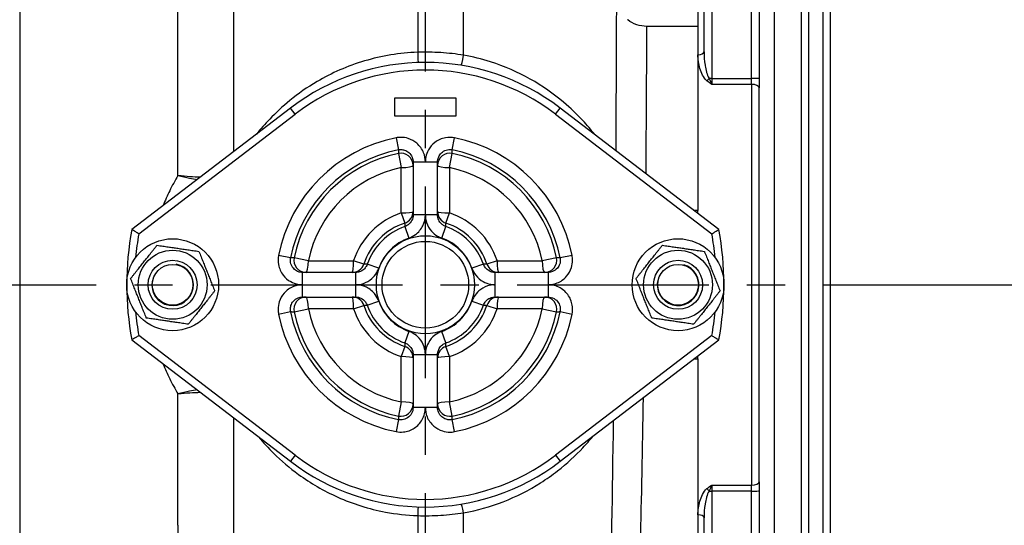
# Model space of a CAD drawing. Header units: millimetres. Extents: x 0 to 5940, y 0 to 4200.
# Tile 32 of 45: x 2081 to 2403, y 2282 to 2447. Entities that reach past the tile are written whole.
import ezdxf

# ---------------------------------------------------------------- set-up
doc = ezdxf.new("R2010")
doc.units = ezdxf.units.MM
doc.header["$LTSCALE"] = 50
doc.linetypes.add('MITTE', pattern=[2, 1.25, -0.25, 0.25, -0.25])
doc.layers.add('02-LINIE-035', color=2, linetype='CONTINUOUS')
doc.layers.add('05-ACHSE', color=1, linetype='MITTE')

msp = doc.modelspace()

# ---------------------------------------------------------------- linework, layer by layer
at = {"layer": '02-LINIE-035'}
for p, q in [((2211.28, 2544.99), (2211.28, 2436.47)), ((2226.28, 2435.52), (2226.28, 2544.99)), ((2151.28, 2404.13), (2151.28, 2492.5)), ((2133.02, 2396.28), (2133.02, 2475.15)), ((2304.78, 2436.66), (2304.78, 2473.63)), ((2307.28, 2473.72), (2307.28, 2427.96)), ((2320.28, 2427.96), (2320.28, 2473.72)), ((2322.78, 2473.63), (2322.78, 2427.87)), ((2081.34, 2470.63), (2081.34, 2250.67)), ((2302.78, 2469.85), (2302.78, 2444.91)), ((2343.55, 2464.8), (2343.55, 2255.51)), ((2346.05, 2255.51), (2346.05, 2464.28)), ((2327.78, 2261.37), (2327.78, 2461.79)), ((2336.44, 2461.79), (2336.44, 2261.37)), ((2338.94, 2261.37), (2338.94, 2461.79)), ((2302.78, 2444.91), (2286.11, 2444.91)), ((2302.78, 2444.91), (2302.78, 2384.83)), ((2302.78, 2444.91), (2302.78, 2435.68)), ((2302.78, 2435.68), (2302.78, 2384.83)), ((2307.28, 2427.96), (2320.28, 2427.96)), ((2307.28, 2427.96), (2307.28, 2425.99)), ((2320.28, 2425.99), (2320.28, 2427.96)), ((2322.78, 2427.87), (2322.78, 2424.92)), ((2320.28, 2425.99), (2307.28, 2425.99)), ((2320.28, 2425.99), (2320.28, 2295.32)), ((2322.78, 2296.39), (2322.78, 2424.92)), ((2203.78, 2415.65), (2203.78, 2421.65)), ((2203.78, 2421.65), (2223.78, 2421.65)), ((2223.78, 2421.65), (2223.78, 2415.65)), ((2169.74, 2418.25), (2117.95, 2378.65)), ((2171.26, 2416.26), (2169.74, 2418.25)), ((2256.29, 2416.26), (2257.81, 2418.25)), ((2309.6, 2378.65), (2257.81, 2418.25)), ((2120.24, 2377.25), (2171.26, 2416.26)), ((2223.78, 2415.65), (2203.78, 2415.65)), ((2256.29, 2416.26), (2307.32, 2377.25)), ((2204.21, 2408.57), (2205, 2404.65)), ((2222.56, 2404.65), (2223.34, 2408.57)), ((2204.97, 2403.48), (2205.93, 2398.85)), ((2221.63, 2398.85), (2222.58, 2403.48)), ((2205.93, 2384.1), (2205.93, 2398.85)), ((2209.78, 2400.72), (2213.78, 2400.72)), ((2209.78, 2400.72), (2209.78, 2383.43)), ((2213.78, 2400.72), (2217.78, 2400.72)), ((2217.78, 2383.43), (2217.78, 2400.72)), ((2221.63, 2398.85), (2221.63, 2384.1)), ((2205.93, 2384.1), (2207.05, 2380.75)), ((2213.78, 2383.43), (2209.78, 2383.43)), ((2217.78, 2383.43), (2213.78, 2383.43)), ((2220.51, 2380.75), (2221.63, 2384.1)), ((2302.78, 2384.83), (2301.52, 2384.83)), ((2302.78, 2383.87), (2302.78, 2384.83)), ((2207.1, 2379.65), (2208.43, 2375.88)), ((2219.13, 2375.88), (2220.45, 2379.65)), ((2169.78, 2369.43), (2165.86, 2370.22)), ((2175.58, 2368.5), (2170.95, 2369.46)), ((2256.61, 2369.46), (2251.97, 2368.5)), ((2261.7, 2370.22), (2257.78, 2369.43)), ((2175.58, 2368.5), (2190.33, 2368.5)), ((2193.68, 2367.38), (2190.33, 2368.5)), ((2198.55, 2366), (2194.78, 2367.33)), ((2232.78, 2367.33), (2229, 2366)), ((2237.23, 2368.5), (2233.88, 2367.38)), ((2237.23, 2368.5), (2251.97, 2368.5)), ((2173.71, 2360.65), (2173.71, 2364.65)), ((2191, 2364.65), (2173.71, 2364.65)), ((2191, 2364.65), (2191, 2360.65)), ((2236.56, 2360.65), (2236.56, 2364.65)), ((2253.85, 2364.65), (2236.56, 2364.65)), ((2253.85, 2364.65), (2253.85, 2360.65)), ((2173.71, 2356.65), (2173.71, 2360.65)), ((2191, 2360.65), (2191, 2356.65)), ((2236.56, 2356.65), (2236.56, 2360.65)), ((2253.85, 2360.65), (2253.85, 2356.65)), ((2173.71, 2356.65), (2191, 2356.65)), ((2236.56, 2356.65), (2253.85, 2356.65)), ((2190.33, 2352.8), (2193.68, 2353.92)), ((2194.78, 2353.98), (2198.55, 2355.3)), ((2229, 2355.3), (2232.78, 2353.98)), ((2233.88, 2353.92), (2237.23, 2352.8)), ((2165.86, 2351.09), (2169.78, 2351.87)), ((2170.95, 2351.85), (2175.58, 2352.8)), ((2190.33, 2352.8), (2175.58, 2352.8)), ((2251.97, 2352.8), (2237.23, 2352.8)), ((2251.97, 2352.8), (2256.61, 2351.85)), ((2257.78, 2351.87), (2261.7, 2351.09)), ((2171.26, 2305.04), (2120.24, 2344.05)), ((2208.43, 2345.43), (2207.1, 2341.66)), ((2220.45, 2341.66), (2219.13, 2345.43)), ((2307.32, 2344.05), (2256.29, 2305.04)), ((2117.95, 2342.65), (2169.74, 2303.06)), ((2207.05, 2340.55), (2205.93, 2337.2)), ((2221.63, 2337.2), (2220.51, 2340.55)), ((2257.81, 2303.06), (2309.6, 2342.65)), ((2205.93, 2322.46), (2205.93, 2337.2)), ((2209.78, 2337.87), (2213.78, 2337.87)), ((2209.78, 2337.87), (2209.78, 2320.58)), ((2213.78, 2337.87), (2217.78, 2337.87)), ((2217.78, 2320.58), (2217.78, 2337.87)), ((2221.63, 2337.2), (2221.63, 2322.46)), ((2302.78, 2336.47), (2302.78, 2337.43)), ((2301.52, 2336.47), (2302.78, 2336.47)), ((2302.78, 2336.47), (2302.78, 2276.4)), ((2302.78, 2336.47), (2302.78, 2285.63)), ((2133.02, 2282.2), (2133.02, 2325.02)), ((2205.93, 2322.46), (2204.97, 2317.82)), ((2222.58, 2317.82), (2221.63, 2322.46)), ((2213.78, 2320.58), (2209.78, 2320.58)), ((2217.78, 2320.58), (2213.78, 2320.58)), ((2151.28, 2268.54), (2151.28, 2317.17)), ((2205, 2316.65), (2204.21, 2312.73)), ((2223.34, 2312.73), (2222.56, 2316.65)), ((2171.26, 2305.04), (2169.74, 2303.06)), ((2256.29, 2305.04), (2257.81, 2303.06)), ((2307.28, 2295.32), (2320.28, 2295.32)), ((2307.28, 2295.32), (2307.28, 2293.35)), ((2320.28, 2293.35), (2320.28, 2295.32)), ((2322.78, 2296.39), (2322.78, 2293.43)), ((2320.28, 2293.35), (2307.28, 2293.35)), ((2307.28, 2293.35), (2307.28, 2247.59)), ((2320.28, 2247.59), (2320.28, 2293.35)), ((2322.78, 2293.43), (2322.78, 2247.67)), ((2226.28, 2196.9), (2226.28, 2286.3)), ((2302.78, 2285.63), (2302.78, 2276.4)), ((2211.28, 2285.35), (2211.28, 2236.89)), ((2304.78, 2247.67), (2304.78, 2284.64))]:
    msp.add_line(p, q, dxfattribs=at)
for centre, radius in [((2131.28, 2360.65), 15), ((2213.78, 2360.65), 16), ((2296.28, 2360.65), 15), ((2213.78, 2360.65), 14.12), ((2131.28, 2360.65), 11.25), ((2296.28, 2360.65), 11.25), ((2131.28, 2360.65), 8), ((2131.28, 2360.65), 8), ((2131.28, 2360.65), 6.64), ((2296.28, 2360.65), 8), ((2296.28, 2360.65), 8), ((2296.28, 2360.65), 6.64)]:
    msp.add_circle(centre, radius, dxfattribs=at)
for centre, radius, start, end in [((2213.78, 2360.65), 72.5, 52.6006, 127.3994), ((2213.78, 2360.65), 70, 52.6006, 127.3994), ((2213.78, 2360.65), 48.86, 101.2888, 168.7112), ((2213.78, 2360.65), 48.86, 11.2888, 78.7112), ((2213.78, 2360.65), 44.87, 101.2888, 168.7112), ((2213.78, 2360.65), 44.87, 11.2888, 78.7112), ((2213.78, 2360.65), 43.73, 101.6166, 168.3834), ((2213.78, 2360.65), 43.73, 11.6166, 78.3834), ((2213.78, 2360.65), 38.99, 101.6166, 168.3834), ((2213.78, 2360.65), 38.99, 11.6166, 78.3834), ((2213.78, 2360.65), 24.73, 108.5145, 161.4855), ((2213.78, 2360.65), 24.73, 18.5145, 71.4855), ((2213.78, 2360.65), 21.2, 108.5145, 161.4855), ((2213.78, 2360.65), 20.13, 109.3601, 160.6399), ((2213.78, 2360.65), 20.13, 19.3601, 70.6399), ((2213.78, 2360.65), 21.2, 18.5145, 71.4855), ((2213.78, 2360.65), 97.5, 169.3613, 190.6387), ((2213.78, 2360.65), 95, 169.9363, 174.6318), ((2213.78, 2360.65), 16.14, 109.3601, 160.6399), ((2213.78, 2360.65), 16.14, 19.3601, 70.6399), ((2213.78, 2360.65), 95, 5.3682, 10.0637), ((2213.78, 2360.65), 97.5, 349.3613, 10.6387), ((2131.28, 2360.65), 6.79, 170, 80), ((2296.28, 2360.65), 6.79, 164.1665, 74.1665), ((2213.78, 2360.65), 21.2, 198.5145, 251.4855), ((2213.78, 2360.65), 20.13, 199.3601, 250.6399), ((2213.78, 2360.65), 16.14, 199.3601, 250.6399), ((2213.78, 2360.65), 16.14, 289.3601, 340.6399), ((2213.78, 2360.65), 20.13, 289.3601, 340.6399), ((2213.78, 2360.65), 21.2, 288.5145, 341.4855), ((2213.78, 2360.65), 95, 185.3682, 190.0637), ((2213.78, 2360.65), 48.86, 191.2888, 258.7112), ((2213.78, 2360.65), 44.87, 191.2888, 258.7112), ((2213.78, 2360.65), 43.73, 191.6166, 258.3834), ((2213.78, 2360.65), 38.99, 191.6166, 258.3834), ((2213.78, 2360.65), 24.73, 198.5145, 251.4855), ((2213.78, 2360.65), 38.99, 281.6166, 348.3834), ((2213.78, 2360.65), 24.73, 288.5145, 341.4855), ((2213.78, 2360.65), 44.87, 281.2888, 348.7112), ((2213.78, 2360.65), 43.73, 281.6166, 348.3834), ((2213.78, 2360.65), 48.86, 281.2888, 348.7112), ((2213.78, 2360.65), 95, 349.9363, 354.6318), ((2213.78, 2360.65), 70, 232.6006, 307.3994), ((2213.78, 2360.65), 72.5, 232.6006, 307.3994)]:
    msp.add_arc(centre, radius, start, end, dxfattribs=at)
for centre, major_axis, ratio, start_param, end_param in [((2302.78, 2436.66), (2, 0), 0.491963, 4.712389, 6.283185), ((2211.28, 2438.11), (0.16, -5), 0.011244, 5.047618, 6.283185), ((2226.28, 2437.14), (-0.81, -4.93), 0.055225, 0, 1.244929), ((2305.73, 2428.02), (-1.26, -1.55), 0.292558, 1.225914, 1.763561), ((2307.28, 2427.87), (2.5, 0), 0.034899, 1.570796, 1.921566), ((2320.28, 2427.87), (2.5, 0), 0.034899, 0, 1.570796), ((2320.28, 2424.92), (2.5, 0), 0.428436, 0, 1.570796), ((2205.78, 2399.57), (4, 0), 0.999365, 0, 1.773419), ((2221.78, 2399.57), (-4, 0), 0.999365, 4.509766, 6.283185), ((2205.78, 2399.57), (4, 0), 0.180289, 4.749434, 6.283185), ((2221.78, 2399.57), (-4, 0), 0.180289, 0, 1.533751), ((2205.78, 2384.54), (4, 0), 0.110675, 4.749434, 6.283185), ((2205.78, 2384.54), (4, 0), 0.999323, 5.035324, 6.283185), ((2221.78, 2384.54), (-4, 0), 0.999323, 0, 1.247862), ((2221.78, 2384.54), (-4, 0), 0.110675, 0, 1.533751), ((2174.86, 2368.65), (0, -4), 0.999365, 4.509766, 6.283185), ((2252.69, 2368.65), (0, -4), 0.999365, 0, 1.773419), ((2174.86, 2368.65), (0, -4), 0.180289, 0, 1.533751), ((2189.89, 2368.65), (0, -4), 0.110675, 0, 1.533751), ((2189.89, 2368.65), (0, -4), 0.999323, 0, 1.247862), ((2237.67, 2368.65), (0, -4), 0.999323, 5.035324, 6.283185), ((2237.67, 2368.65), (0, -4), 0.110675, 4.749434, 6.283185), ((2252.69, 2368.65), (0, -4), 0.180289, 4.749434, 6.283185), ((2174.86, 2352.65), (0, 4), 0.999365, 0, 1.773419), ((2174.86, 2352.65), (0, 4), 0.180289, 4.749434, 6.283185), ((2189.89, 2352.65), (0, 4), 0.999323, 5.035324, 6.283185), ((2189.89, 2352.65), (0, 4), 0.110675, 4.749434, 6.283185), ((2237.67, 2352.65), (0, 4), 0.999323, 0, 1.247862), ((2237.67, 2352.65), (0, 4), 0.110675, 0, 1.533751), ((2252.69, 2352.65), (0, 4), 0.180289, 0, 1.533751), ((2252.69, 2352.65), (0, 4), 0.999365, 4.509766, 6.283185), ((2205.78, 2336.76), (4, 0), 0.999323, 0, 1.247862), ((2221.78, 2336.76), (-4, 0), 0.999323, 5.035324, 6.283185), ((2205.78, 2336.76), (4, 0), 0.110675, 0, 1.533751), ((2221.78, 2336.76), (-4, 0), 0.110675, 4.749434, 6.283185), ((2205.78, 2321.74), (4, 0), 0.999365, 4.509766, 6.283185), ((2205.78, 2321.74), (4, 0), 0.180289, 0, 1.533751), ((2221.78, 2321.74), (-4, 0), 0.180289, 4.749434, 6.283185), ((2221.78, 2321.74), (-4, 0), 0.999365, 0, 1.773419), ((2320.28, 2296.39), (2.5, 0), 0.428436, 4.712389, 6.283185), ((2305.73, 2293.29), (-1.26, 1.55), 0.292558, 4.519624, 5.057272), ((2307.28, 2293.43), (2.5, 0), 0.034899, 4.361619, 4.712389), ((2320.28, 2293.43), (2.5, 0), 0.034899, 4.712389, 6.283185), ((2226.28, 2284.17), (-0.81, 4.93), 0.07571, 5.146214, 6.283185), ((2211.28, 2283.19), (0.16, 5), 0.015393, 0, 1.125776), ((2302.78, 2284.64), (2, 0), 0.491963, 0, 1.570796)]:
    msp.add_ellipse(centre, major_axis=major_axis, ratio=ratio, start_param=start_param, end_param=end_param, dxfattribs=at)
for points, knots in [([(2276.19, 2469.5), (2276.18, 2465.17), (2276.17, 2460.64), (2276.11, 2440.41), (2276.04, 2422.86), (2275.93, 2404.42)], [5.431675, 5.431675, 5.431675, 5.431675, 7.174026, 7.174026, 12.909968, 12.909968, 12.909968, 12.909968]), ([(2286.11, 2444.91), (2284.97, 2444.91), (2283.85, 2445.09), (2281.71, 2445.82), (2280.72, 2446.36), (2279.83, 2447.05), (2279.8, 2447.07), (2279.78, 2447.09)], [-1.1266337, -1.1266337, -1.1266337, -1.1266337, -0.7846157, -0.7846157, -0.4349965, -0.4349965, -0.4254858, -0.4254858, -0.4254858, -0.4254858]), ([(2304.78, 2436.66), (2304.78, 2435.18), (2304.88, 2433.69), (2305.11, 2432.22), (2305.12, 2432.18), (2305.12, 2432.13), (2305.13, 2432.09), (2305.24, 2431.4), (2305.38, 2430.71), (2305.57, 2430.03), (2305.58, 2429.98), (2305.59, 2429.93), (2305.61, 2429.89), (2305.8, 2429.21), (2306.02, 2428.54), (2306.42, 2427.95)], [0, 0, 0, 0, 0.5, 0.5, 0.5, 0.515316, 0.515316, 0.515316, 0.75, 0.75, 0.75, 0.766696, 0.766696, 0.766696, 1, 1, 1, 1]), ([(2211.28, 2436.47), (2205.38, 2436.26), (2199.5, 2435.29), (2188.37, 2431.99), (2183.14, 2429.67), (2175.22, 2425.03), (2172.26, 2422.95), (2167.14, 2418.79), (2164.94, 2416.73), (2161.4, 2413.03), (2159.98, 2411.4), (2158.7, 2409.81)], [-10.6042, -10.6042, -10.6042, -10.6042, -8.684954, -8.684954, -6.760011, -6.760011, -5.45302, -5.45302, -4.280208, -4.280208, -3.359089, -3.359089, -3.359089, -3.359089]), ([(2226.28, 2435.52), (2223.81, 2435.91), (2221.31, 2436.19), (2216.3, 2436.5), (2213.79, 2436.54), (2211.28, 2436.47)], [-1.506176, -1.506176, -1.506176, -1.506176, -0.753088, -0.753088, 0, 0, 0, 0]), ([(2269.1, 2409.62), (2267.91, 2411.14), (2266.59, 2412.69), (2263.28, 2416.25), (2261.2, 2418.25), (2255.67, 2422.92), (2252.01, 2425.5), (2244, 2430), (2239.64, 2431.92), (2232.21, 2434.27), (2229.25, 2434.99), (2226.28, 2435.52)], [-6.042336, -6.042336, -6.042336, -6.042336, -5.210533, -5.210533, -4.125307, -4.125307, -2.568503, -2.568503, -0.9963, -0.9963, 0, 0, 0, 0]), ([(2305.73, 2427.14), (2305.08, 2427.67), (2304.64, 2428.34), (2304.27, 2429.04), (2303.91, 2429.73), (2303.63, 2430.46), (2303.42, 2431.19), (2302.98, 2432.66), (2302.78, 2434.17), (2302.78, 2435.68)], [0, 0, 0, 0, 0.25, 0.25, 0.25, 0.5, 0.5, 0.5, 1, 1, 1, 1]), ([(2307.28, 2425.99), (2307.28, 2425.99), (2307.27, 2425.99), (2307.27, 2426), (2306.75, 2426.37), (2306.23, 2426.75), (2305.73, 2427.14)], [0, 0, 0, 0, 0.00668, 0.00668, 0.00668, 1, 1, 1, 1]), ([(2306.42, 2427.95), (2306.71, 2427.28), (2306.99, 2426.62), (2307.27, 2426), (2307.28, 2426), (2307.28, 2425.99), (2307.28, 2425.99)], [0, 0, 0, 0, 0.99355, 0.99355, 0.99355, 1, 1, 1, 1]), ([(2213.78, 2400.72), (2213.78, 2401.73), (2213.58, 2402.75), (2212.74, 2404.87), (2211.98, 2405.94), (2210.2, 2407.48), (2209.24, 2408.02), (2207.42, 2408.6), (2206.59, 2408.73), (2205.24, 2408.72), (2204.72, 2408.67), (2204.21, 2408.57)], [-1.4145, -1.4145, -1.4145, -1.4145, -1.110357, -1.110357, -0.728553, -0.728553, -0.404752, -0.404752, -0.155674, -0.155674, 0, 0, 0, 0]), ([(2223.34, 2408.57), (2222.36, 2408.77), (2221.33, 2408.77), (2219.09, 2408.36), (2217.89, 2407.83), (2216.03, 2406.39), (2215.31, 2405.55), (2214.38, 2403.88), (2214.09, 2403.08), (2213.83, 2401.76), (2213.78, 2401.24), (2213.78, 2400.72)], [-1.414508, -1.414508, -1.414508, -1.414508, -1.112177, -1.112177, -0.729875, -0.729875, -0.405486, -0.405486, -0.155956, -0.155956, 0, 0, 0, 0]), ([(2205, 2404.65), (2205, 2404.59), (2204.99, 2404.54), (2204.99, 2404.34), (2204.99, 2404.19), (2204.99, 2404.05), (2204.98, 2403.9), (2204.98, 2403.75), (2204.98, 2403.57), (2204.97, 2403.53), (2204.97, 2403.48)], [-4.131805, -4.131805, -4.131805, -4.131805, -3.674586, -3.674586, -2.444798, -2.444798, -2.444798, -1.222399, -1.222399, -0.870477, -0.870477, -0.870477, -0.870477]), ([(2205, 2404.65), (2205.25, 2404.7), (2205.51, 2404.73), (2206.18, 2404.73), (2206.6, 2404.66), (2207.51, 2404.37), (2207.99, 2404.1), (2208.88, 2403.33), (2209.26, 2402.8), (2209.68, 2401.73), (2209.78, 2401.23), (2209.78, 2400.72)], [0, 0, 0, 0, 0.155674, 0.155674, 0.404752, 0.404752, 0.728553, 0.728553, 1.110357, 1.110357, 1.4145, 1.4145, 1.4145, 1.4145]), ([(2217.78, 2400.72), (2217.78, 2400.98), (2217.8, 2401.24), (2217.94, 2401.9), (2218.08, 2402.3), (2218.54, 2403.14), (2218.9, 2403.56), (2219.83, 2404.28), (2220.43, 2404.55), (2221.55, 2404.75), (2222.07, 2404.75), (2222.56, 2404.65)], [0, 0, 0, 0, 0.155956, 0.155956, 0.405486, 0.405486, 0.729875, 0.729875, 1.112177, 1.112177, 1.414508, 1.414508, 1.414508, 1.414508]), ([(2222.58, 2403.48), (2222.58, 2403.53), (2222.58, 2403.57), (2222.58, 2403.75), (2222.58, 2403.9), (2222.57, 2404.05), (2222.57, 2404.19), (2222.57, 2404.34), (2222.56, 2404.54), (2222.56, 2404.59), (2222.56, 2404.65)], [-4.033898, -4.033898, -4.033898, -4.033898, -3.681975, -3.681975, -2.459576, -2.459576, -2.459576, -1.229788, -1.229788, -0.77257, -0.77257, -0.77257, -0.77257]), ([(2133.02, 2396.28), (2132.05, 2394.65), (2131.15, 2392.99), (2129.52, 2389.7), (2128.79, 2388.07), (2128.11, 2386.42)], [-32.823449, -32.823449, -32.823449, -32.823449, -32.161435, -32.161435, -31.535525, -31.535525, -31.535525, -31.535525]), ([(2140.3, 2395.73), (2139.22, 2395.75), (2138.09, 2395.8), (2135.66, 2395.98), (2134.34, 2396.11), (2133.02, 2396.28)], [-0.5816102, -0.5816102, -0.5816102, -0.5816102, -0.3038196, -0.3038196, 0.0017816, 0.0017816, 0.0017816, 0.0017816]), ([(2133.02, 2396.28), (2134.3, 2395.96), (2135.58, 2395.66), (2137.66, 2395.25), (2138.49, 2395.1), (2139.3, 2394.97)], [-0.0017816, -0.0017816, -0.0017816, -0.0017816, 0.3038196, 0.3038196, 0.5131712, 0.5131712, 0.5131712, 0.5131712]), ([(2209.78, 2383.43), (2209.78, 2382.82), (2209.64, 2382.21), (2209.09, 2381.09), (2208.67, 2380.59), (2207.84, 2379.97), (2207.48, 2379.78), (2207.1, 2379.65)], [0, 0, 0, 0, 0.3641503, 0.3641503, 0.7473615, 0.7473615, 0.9868686, 0.9868686, 0.9868686, 0.9868686]), ([(2208.43, 2375.88), (2209.18, 2376.14), (2209.9, 2376.52), (2211.56, 2377.75), (2212.4, 2378.76), (2213.5, 2381), (2213.78, 2382.22), (2213.78, 2383.43)], [-0.9868686, -0.9868686, -0.9868686, -0.9868686, -0.7473615, -0.7473615, -0.3641503, -0.3641503, 0, 0, 0, 0]), ([(2213.78, 2383.43), (2213.78, 2382.57), (2213.92, 2381.71), (2214.53, 2379.87), (2215.09, 2378.92), (2216.35, 2377.49), (2217, 2376.95), (2218.17, 2376.27), (2218.64, 2376.05), (2219.13, 2375.88)], [-0.9868814, -0.9868814, -0.9868814, -0.9868814, -0.7287185, -0.7287185, -0.4048436, -0.4048436, -0.1557091, -0.1557091, 0, 0, 0, 0]), ([(2220.45, 2379.65), (2220.21, 2379.73), (2219.97, 2379.84), (2219.39, 2380.19), (2219.07, 2380.45), (2218.43, 2381.17), (2218.16, 2381.65), (2217.85, 2382.57), (2217.78, 2383), (2217.78, 2383.43)], [0, 0, 0, 0, 0.1557091, 0.1557091, 0.4048436, 0.4048436, 0.7287185, 0.7287185, 0.9868814, 0.9868814, 0.9868814, 0.9868814]), ([(2207.05, 2380.75), (2207.05, 2380.72), (2207.05, 2380.69), (2207.06, 2380.5), (2207.07, 2380.34), (2207.08, 2380.18), (2207.08, 2380.05), (2207.09, 2379.91), (2207.1, 2379.73), (2207.1, 2379.69), (2207.1, 2379.65)], [-3.812843, -3.812843, -3.812843, -3.812843, -3.574528, -3.574528, -2.244455, -2.244455, -2.244455, -1.122227, -1.122227, -0.77261, -0.77261, -0.77261, -0.77261]), ([(2220.45, 2379.65), (2220.46, 2379.69), (2220.46, 2379.73), (2220.47, 2379.91), (2220.47, 2380.05), (2220.48, 2380.18), (2220.49, 2380.34), (2220.5, 2380.5), (2220.51, 2380.69), (2220.51, 2380.72), (2220.51, 2380.75)], [-4.131992, -4.131992, -4.131992, -4.131992, -3.782374, -3.782374, -2.660147, -2.660147, -2.660147, -1.330073, -1.330073, -1.091758, -1.091758, -1.091758, -1.091758]), ([(2120.24, 2377.25), (2120.24, 2377.25), (2120.24, 2377.26), (2120.06, 2377.36), (2119.89, 2377.46), (2119.56, 2377.67), (2119.4, 2377.77), (2118.98, 2378.02), (2118.74, 2378.17), (2118.36, 2378.41), (2118.21, 2378.5), (2118.01, 2378.62), (2117.95, 2378.65), (2117.95, 2378.65)], [-0.0007591, -0.0007591, -0.0007591, -0.0007591, 0, 0, 0.059883, 0.059883, 0.1193751, 0.1193751, 0.2210258, 0.2210258, 0.3159514, 0.3159514, 0.4077297, 0.4077297, 0.4077297, 0.4077297]), ([(2307.32, 2377.25), (2307.32, 2377.25), (2307.32, 2377.26), (2307.49, 2377.36), (2307.66, 2377.46), (2308, 2377.67), (2308.16, 2377.77), (2308.58, 2378.02), (2308.82, 2378.17), (2309.2, 2378.41), (2309.35, 2378.5), (2309.55, 2378.62), (2309.6, 2378.65), (2309.6, 2378.65)], [-0.4075085, -0.4075085, -0.4075085, -0.4075085, -0.4067513, -0.4067513, -0.347012, -0.347012, -0.2876627, -0.2876627, -0.1862559, -0.1862559, -0.0915581, -0.0915581, 0, 0, 0, 0]), ([(2165.86, 2370.22), (2165.66, 2369.23), (2165.66, 2368.2), (2166.07, 2365.96), (2166.6, 2364.76), (2168.04, 2362.9), (2168.88, 2362.18), (2170.56, 2361.25), (2171.35, 2360.96), (2172.67, 2360.7), (2173.19, 2360.65), (2173.71, 2360.65)], [-1.414508, -1.414508, -1.414508, -1.414508, -1.112177, -1.112177, -0.729875, -0.729875, -0.405486, -0.405486, -0.155956, -0.155956, 0, 0, 0, 0]), ([(2173.71, 2364.65), (2173.45, 2364.65), (2173.19, 2364.68), (2172.53, 2364.81), (2172.13, 2364.95), (2171.29, 2365.42), (2170.87, 2365.78), (2170.15, 2366.71), (2169.88, 2367.3), (2169.68, 2368.43), (2169.68, 2368.94), (2169.78, 2369.43)], [0, 0, 0, 0, 0.155956, 0.155956, 0.405486, 0.405486, 0.729875, 0.729875, 1.112177, 1.112177, 1.414508, 1.414508, 1.414508, 1.414508]), ([(2170.95, 2369.46), (2170.91, 2369.46), (2170.86, 2369.46), (2170.68, 2369.45), (2170.53, 2369.45), (2170.38, 2369.45), (2170.24, 2369.44), (2170.09, 2369.44), (2169.89, 2369.44), (2169.84, 2369.44), (2169.78, 2369.43)], [-4.033898, -4.033898, -4.033898, -4.033898, -3.681975, -3.681975, -2.459576, -2.459576, -2.459576, -1.229788, -1.229788, -0.77257, -0.77257, -0.77257, -0.77257]), ([(2253.85, 2360.65), (2254.86, 2360.65), (2255.87, 2360.85), (2258, 2361.69), (2259.06, 2362.45), (2260.6, 2364.23), (2261.14, 2365.19), (2261.72, 2367.01), (2261.85, 2367.84), (2261.85, 2369.19), (2261.8, 2369.71), (2261.7, 2370.22)], [-1.414508, -1.414508, -1.414508, -1.414508, -1.110346, -1.110346, -0.728553, -0.728553, -0.404752, -0.404752, -0.155674, -0.155674, 0, 0, 0, 0]), ([(2257.78, 2369.43), (2257.83, 2369.18), (2257.85, 2368.92), (2257.85, 2368.25), (2257.79, 2367.83), (2257.5, 2366.92), (2257.23, 2366.44), (2256.46, 2365.55), (2255.92, 2365.17), (2254.86, 2364.75), (2254.35, 2364.65), (2253.85, 2364.65)], [0, 0, 0, 0, 0.155674, 0.155674, 0.404752, 0.404752, 0.728553, 0.728553, 1.110346, 1.110346, 1.414508, 1.414508, 1.414508, 1.414508]), ([(2257.78, 2369.43), (2257.72, 2369.44), (2257.67, 2369.44), (2257.47, 2369.44), (2257.32, 2369.44), (2257.17, 2369.45), (2257.03, 2369.45), (2256.88, 2369.45), (2256.69, 2369.46), (2256.65, 2369.46), (2256.61, 2369.46)], [-4.131805, -4.131805, -4.131805, -4.131805, -3.674586, -3.674586, -2.444798, -2.444798, -2.444798, -1.222399, -1.222399, -0.870477, -0.870477, -0.870477, -0.870477]), ([(2194.78, 2367.33), (2194.7, 2367.08), (2194.59, 2366.85), (2194.24, 2366.26), (2193.98, 2365.94), (2193.26, 2365.3), (2192.78, 2365.03), (2191.86, 2364.72), (2191.43, 2364.65), (2191, 2364.65)], [0, 0, 0, 0, 0.1557091, 0.1557091, 0.4048436, 0.4048436, 0.7287185, 0.7287185, 0.9868814, 0.9868814, 0.9868814, 0.9868814]), ([(2191, 2360.65), (2191.86, 2360.65), (2192.72, 2360.79), (2194.56, 2361.41), (2195.52, 2361.96), (2196.94, 2363.23), (2197.48, 2363.88), (2198.16, 2365.04), (2198.38, 2365.51), (2198.55, 2366)], [-0.9868814, -0.9868814, -0.9868814, -0.9868814, -0.7287185, -0.7287185, -0.4048436, -0.4048436, -0.1557091, -0.1557091, 0, 0, 0, 0]), ([(2194.78, 2367.33), (2194.74, 2367.33), (2194.7, 2367.33), (2194.52, 2367.34), (2194.38, 2367.35), (2194.25, 2367.35), (2194.09, 2367.36), (2193.93, 2367.37), (2193.74, 2367.38), (2193.71, 2367.38), (2193.68, 2367.38)], [-4.131992, -4.131992, -4.131992, -4.131992, -3.782374, -3.782374, -2.660147, -2.660147, -2.660147, -1.330073, -1.330073, -1.091758, -1.091758, -1.091758, -1.091758]), ([(2229, 2366), (2229.29, 2365.19), (2229.7, 2364.43), (2230.89, 2362.9), (2231.73, 2362.18), (2233.4, 2361.25), (2234.19, 2360.96), (2235.52, 2360.7), (2236.04, 2360.65), (2236.56, 2360.65)], [-0.9868814, -0.9868814, -0.9868814, -0.9868814, -0.7299208, -0.7299208, -0.4055115, -0.4055115, -0.155966, -0.155966, 0, 0, 0, 0]), ([(2233.88, 2367.38), (2233.85, 2367.38), (2233.82, 2367.38), (2233.63, 2367.37), (2233.47, 2367.36), (2233.31, 2367.35), (2233.17, 2367.35), (2233.04, 2367.34), (2232.86, 2367.33), (2232.82, 2367.33), (2232.78, 2367.33)], [-3.812843, -3.812843, -3.812843, -3.812843, -3.574528, -3.574528, -2.244455, -2.244455, -2.244455, -1.122227, -1.122227, -0.77261, -0.77261, -0.77261, -0.77261]), ([(2236.56, 2364.65), (2236.3, 2364.65), (2236.04, 2364.68), (2235.37, 2364.81), (2234.98, 2364.95), (2234.14, 2365.42), (2233.72, 2365.78), (2233.13, 2366.54), (2232.92, 2366.92), (2232.78, 2367.33)], [0, 0, 0, 0, 0.155966, 0.155966, 0.4055115, 0.4055115, 0.7299208, 0.7299208, 0.9868814, 0.9868814, 0.9868814, 0.9868814]), ([(2173.71, 2360.65), (2172.7, 2360.65), (2171.68, 2360.46), (2169.56, 2359.61), (2168.49, 2358.85), (2166.95, 2357.07), (2166.41, 2356.11), (2165.83, 2354.29), (2165.71, 2353.46), (2165.71, 2352.11), (2165.76, 2351.6), (2165.86, 2351.09)], [-1.4145, -1.4145, -1.4145, -1.4145, -1.110357, -1.110357, -0.728553, -0.728553, -0.404752, -0.404752, -0.155674, -0.155674, 0, 0, 0, 0]), ([(2198.55, 2355.3), (2198.29, 2356.06), (2197.91, 2356.77), (2196.68, 2358.44), (2195.67, 2359.28), (2193.43, 2360.37), (2192.21, 2360.65), (2191, 2360.65)], [-0.9868686, -0.9868686, -0.9868686, -0.9868686, -0.7473615, -0.7473615, -0.3641503, -0.3641503, 0, 0, 0, 0]), ([(2236.56, 2360.65), (2235.7, 2360.65), (2234.84, 2360.51), (2233, 2359.9), (2232.04, 2359.35), (2230.61, 2358.08), (2230.08, 2357.43), (2229.4, 2356.26), (2229.18, 2355.79), (2229, 2355.3)], [-0.9868686, -0.9868686, -0.9868686, -0.9868686, -0.7287185, -0.7287185, -0.4048436, -0.4048436, -0.1557091, -0.1557091, 0, 0, 0, 0]), ([(2261.7, 2351.09), (2261.85, 2351.87), (2261.89, 2352.68), (2261.68, 2354.74), (2261.24, 2355.98), (2259.84, 2358.11), (2258.88, 2359), (2256.57, 2360.3), (2255.21, 2360.65), (2253.85, 2360.65)], [-1.4145, -1.4145, -1.4145, -1.4145, -1.175054, -1.175054, -0.791941, -0.791941, -0.409457, -0.409457, 0, 0, 0, 0]), ([(2169.78, 2351.87), (2169.73, 2352.12), (2169.71, 2352.38), (2169.7, 2353.06), (2169.77, 2353.47), (2170.06, 2354.38), (2170.33, 2354.86), (2171.1, 2355.75), (2171.63, 2356.13), (2172.7, 2356.55), (2173.2, 2356.65), (2173.71, 2356.65)], [0, 0, 0, 0, 0.155674, 0.155674, 0.404752, 0.404752, 0.728553, 0.728553, 1.110357, 1.110357, 1.4145, 1.4145, 1.4145, 1.4145]), ([(2191, 2356.65), (2191.61, 2356.65), (2192.22, 2356.51), (2193.34, 2355.96), (2193.84, 2355.54), (2194.46, 2354.71), (2194.65, 2354.35), (2194.78, 2353.98)], [0, 0, 0, 0, 0.3641503, 0.3641503, 0.7473615, 0.7473615, 0.9868686, 0.9868686, 0.9868686, 0.9868686]), ([(2232.78, 2353.98), (2232.86, 2354.22), (2232.97, 2354.46), (2233.31, 2355.04), (2233.58, 2355.36), (2234.3, 2356), (2234.77, 2356.27), (2235.7, 2356.58), (2236.13, 2356.65), (2236.56, 2356.65)], [0, 0, 0, 0, 0.1557091, 0.1557091, 0.4048436, 0.4048436, 0.7287185, 0.7287185, 0.9868686, 0.9868686, 0.9868686, 0.9868686]), ([(2253.85, 2356.65), (2254.53, 2356.65), (2255.21, 2356.47), (2256.36, 2355.83), (2256.84, 2355.38), (2257.55, 2354.31), (2257.77, 2353.7), (2257.87, 2352.66), (2257.85, 2352.26), (2257.78, 2351.87)], [0, 0, 0, 0, 0.409457, 0.409457, 0.791941, 0.791941, 1.175054, 1.175054, 1.4145, 1.4145, 1.4145, 1.4145]), ([(2193.68, 2353.92), (2193.71, 2353.92), (2193.74, 2353.92), (2193.93, 2353.93), (2194.09, 2353.94), (2194.25, 2353.95), (2194.38, 2353.96), (2194.52, 2353.96), (2194.7, 2353.97), (2194.74, 2353.97), (2194.78, 2353.98)], [-3.812843, -3.812843, -3.812843, -3.812843, -3.574528, -3.574528, -2.244455, -2.244455, -2.244455, -1.122227, -1.122227, -0.77261, -0.77261, -0.77261, -0.77261]), ([(2232.78, 2353.98), (2232.82, 2353.97), (2232.86, 2353.97), (2233.04, 2353.96), (2233.17, 2353.96), (2233.31, 2353.95), (2233.47, 2353.94), (2233.63, 2353.93), (2233.82, 2353.92), (2233.85, 2353.92), (2233.88, 2353.92)], [-4.131992, -4.131992, -4.131992, -4.131992, -3.782374, -3.782374, -2.660147, -2.660147, -2.660147, -1.330073, -1.330073, -1.091758, -1.091758, -1.091758, -1.091758]), ([(2169.78, 2351.87), (2169.84, 2351.87), (2169.89, 2351.87), (2170.09, 2351.86), (2170.24, 2351.86), (2170.38, 2351.86), (2170.53, 2351.86), (2170.68, 2351.85), (2170.86, 2351.85), (2170.91, 2351.85), (2170.95, 2351.85)], [-4.131805, -4.131805, -4.131805, -4.131805, -3.674586, -3.674586, -2.444798, -2.444798, -2.444798, -1.222399, -1.222399, -0.870477, -0.870477, -0.870477, -0.870477]), ([(2256.61, 2351.85), (2256.65, 2351.85), (2256.69, 2351.85), (2256.88, 2351.85), (2257.03, 2351.86), (2257.17, 2351.86), (2257.32, 2351.86), (2257.47, 2351.86), (2257.67, 2351.87), (2257.72, 2351.87), (2257.78, 2351.87)], [-4.033898, -4.033898, -4.033898, -4.033898, -3.681975, -3.681975, -2.459576, -2.459576, -2.459576, -1.229788, -1.229788, -0.77257, -0.77257, -0.77257, -0.77257]), ([(2120.24, 2344.05), (2120.24, 2344.05), (2120.24, 2344.05), (2120.06, 2343.94), (2119.89, 2343.84), (2119.56, 2343.64), (2119.4, 2343.54), (2118.98, 2343.28), (2118.74, 2343.14), (2118.36, 2342.9), (2118.21, 2342.81), (2118.01, 2342.68), (2117.95, 2342.65), (2117.95, 2342.65)], [-0.4075085, -0.4075085, -0.4075085, -0.4075085, -0.4067513, -0.4067513, -0.347012, -0.347012, -0.2876627, -0.2876627, -0.1862559, -0.1862559, -0.0915581, -0.0915581, 0, 0, 0, 0]), ([(2213.78, 2337.87), (2213.78, 2338.73), (2213.64, 2339.59), (2213.02, 2341.43), (2212.47, 2342.39), (2211.2, 2343.82), (2210.55, 2344.35), (2209.39, 2345.04), (2208.92, 2345.25), (2208.43, 2345.43)], [-0.9868686, -0.9868686, -0.9868686, -0.9868686, -0.7287185, -0.7287185, -0.4048436, -0.4048436, -0.1557091, -0.1557091, 0, 0, 0, 0]), ([(2219.13, 2345.43), (2218.32, 2345.14), (2217.56, 2344.73), (2216.03, 2343.54), (2215.31, 2342.7), (2214.38, 2341.03), (2214.09, 2340.24), (2213.83, 2338.91), (2213.78, 2338.39), (2213.78, 2337.87)], [-0.9868814, -0.9868814, -0.9868814, -0.9868814, -0.7299208, -0.7299208, -0.4055115, -0.4055115, -0.155966, -0.155966, 0, 0, 0, 0]), ([(2307.32, 2344.05), (2307.32, 2344.05), (2307.32, 2344.05), (2307.49, 2343.94), (2307.66, 2343.84), (2308, 2343.64), (2308.16, 2343.54), (2308.58, 2343.28), (2308.82, 2343.14), (2309.2, 2342.9), (2309.35, 2342.81), (2309.55, 2342.68), (2309.6, 2342.65), (2309.6, 2342.65)], [-0.0007591, -0.0007591, -0.0007591, -0.0007591, 0, 0, 0.059883, 0.059883, 0.1193751, 0.1193751, 0.2210258, 0.2210258, 0.3159514, 0.3159514, 0.4077297, 0.4077297, 0.4077297, 0.4077297]), ([(2207.1, 2341.66), (2207.1, 2341.61), (2207.1, 2341.57), (2207.09, 2341.39), (2207.08, 2341.26), (2207.08, 2341.12), (2207.07, 2340.96), (2207.06, 2340.8), (2207.05, 2340.61), (2207.05, 2340.58), (2207.05, 2340.55)], [-4.131992, -4.131992, -4.131992, -4.131992, -3.782374, -3.782374, -2.660147, -2.660147, -2.660147, -1.330073, -1.330073, -1.091758, -1.091758, -1.091758, -1.091758]), ([(2207.1, 2341.66), (2207.35, 2341.57), (2207.59, 2341.46), (2208.17, 2341.12), (2208.49, 2340.85), (2209.13, 2340.13), (2209.4, 2339.66), (2209.71, 2338.74), (2209.78, 2338.3), (2209.78, 2337.87)], [0, 0, 0, 0, 0.1557091, 0.1557091, 0.4048436, 0.4048436, 0.7287185, 0.7287185, 0.9868686, 0.9868686, 0.9868686, 0.9868686]), ([(2217.78, 2337.87), (2217.78, 2338.13), (2217.8, 2338.39), (2217.94, 2339.06), (2218.08, 2339.45), (2218.54, 2340.29), (2218.9, 2340.71), (2219.67, 2341.31), (2220.05, 2341.51), (2220.45, 2341.66)], [0, 0, 0, 0, 0.155966, 0.155966, 0.4055115, 0.4055115, 0.7299208, 0.7299208, 0.9868814, 0.9868814, 0.9868814, 0.9868814]), ([(2220.51, 2340.55), (2220.51, 2340.58), (2220.51, 2340.61), (2220.5, 2340.8), (2220.49, 2340.96), (2220.48, 2341.12), (2220.47, 2341.26), (2220.47, 2341.39), (2220.46, 2341.57), (2220.46, 2341.61), (2220.45, 2341.66)], [-3.812843, -3.812843, -3.812843, -3.812843, -3.574528, -3.574528, -2.244455, -2.244455, -2.244455, -1.122227, -1.122227, -0.77261, -0.77261, -0.77261, -0.77261]), ([(2128.11, 2334.89), (2128.79, 2333.23), (2129.52, 2331.61), (2131.15, 2328.31), (2132.05, 2326.65), (2133.02, 2325.02)], [-25.330103, -25.330103, -25.330103, -25.330103, -24.704193, -24.704193, -24.042179, -24.042179, -24.042179, -24.042179]), ([(2139.3, 2326.34), (2138.49, 2326.21), (2137.66, 2326.06), (2135.58, 2325.64), (2134.3, 2325.35), (2133.02, 2325.02)], [1.5175827, 1.5175827, 1.5175827, 1.5175827, 1.7269343, 1.7269343, 2.0325355, 2.0325355, 2.0325355, 2.0325355]), ([(2133.02, 2325.02), (2134.34, 2325.19), (2135.66, 2325.33), (2138.09, 2325.5), (2139.22, 2325.56), (2140.3, 2325.57)], [-2.0325355, -2.0325355, -2.0325355, -2.0325355, -1.7269343, -1.7269343, -1.4491437, -1.4491437, -1.4491437, -1.4491437]), ([(2204.21, 2312.73), (2205, 2312.58), (2205.8, 2312.54), (2207.87, 2312.75), (2209.1, 2313.19), (2211.24, 2314.59), (2212.13, 2315.55), (2213.42, 2317.86), (2213.78, 2319.22), (2213.78, 2320.58)], [-1.4145, -1.4145, -1.4145, -1.4145, -1.175054, -1.175054, -0.791941, -0.791941, -0.409457, -0.409457, 0, 0, 0, 0]), ([(2204.97, 2317.82), (2204.97, 2317.78), (2204.98, 2317.74), (2204.98, 2317.55), (2204.98, 2317.4), (2204.99, 2317.26), (2204.99, 2317.11), (2204.99, 2316.96), (2204.99, 2316.76), (2205, 2316.71), (2205, 2316.65)], [-4.033898, -4.033898, -4.033898, -4.033898, -3.681975, -3.681975, -2.459576, -2.459576, -2.459576, -1.229788, -1.229788, -0.77257, -0.77257, -0.77257, -0.77257]), ([(2209.78, 2320.58), (2209.78, 2319.9), (2209.6, 2319.22), (2208.96, 2318.07), (2208.51, 2317.59), (2207.44, 2316.88), (2206.82, 2316.66), (2205.79, 2316.56), (2205.39, 2316.58), (2205, 2316.65)], [0, 0, 0, 0, 0.409457, 0.409457, 0.791941, 0.791941, 1.175054, 1.175054, 1.4145, 1.4145, 1.4145, 1.4145]), ([(2213.78, 2320.58), (2213.78, 2319.57), (2213.97, 2318.56), (2214.82, 2316.43), (2215.58, 2315.37), (2217.36, 2313.83), (2218.32, 2313.29), (2220.14, 2312.71), (2220.97, 2312.58), (2222.32, 2312.58), (2222.84, 2312.63), (2223.34, 2312.73)], [-1.414508, -1.414508, -1.414508, -1.414508, -1.110346, -1.110346, -0.728553, -0.728553, -0.404752, -0.404752, -0.155674, -0.155674, 0, 0, 0, 0]), ([(2222.56, 2316.65), (2222.31, 2316.6), (2222.05, 2316.58), (2221.37, 2316.58), (2220.96, 2316.64), (2220.05, 2316.93), (2219.57, 2317.2), (2218.68, 2317.97), (2218.3, 2318.51), (2217.88, 2319.57), (2217.78, 2320.08), (2217.78, 2320.58)], [0, 0, 0, 0, 0.155674, 0.155674, 0.404752, 0.404752, 0.728553, 0.728553, 1.110346, 1.110346, 1.414508, 1.414508, 1.414508, 1.414508]), ([(2222.56, 2316.65), (2222.56, 2316.71), (2222.56, 2316.76), (2222.57, 2316.96), (2222.57, 2317.11), (2222.57, 2317.26), (2222.58, 2317.4), (2222.58, 2317.55), (2222.58, 2317.74), (2222.58, 2317.78), (2222.58, 2317.82)], [-4.131805, -4.131805, -4.131805, -4.131805, -3.674586, -3.674586, -2.444798, -2.444798, -2.444798, -1.222399, -1.222399, -0.870477, -0.870477, -0.870477, -0.870477]), ([(2159.35, 2311), (2160.83, 2309.23), (2162.49, 2307.41), (2166.73, 2303.25), (2169.43, 2300.93), (2176.24, 2295.98), (2180.54, 2293.46), (2190.06, 2289.2), (2195.33, 2287.53), (2204.23, 2285.86), (2207.75, 2285.47), (2211.28, 2285.35)], [-7.000058, -7.000058, -7.000058, -7.000058, -5.998739, -5.998739, -4.674995, -4.674995, -2.957316, -2.957316, -1.146738, -1.146738, 0, 0, 0, 0]), ([(2226.28, 2286.3), (2230.67, 2287.07), (2235.02, 2288.28), (2243.5, 2291.55), (2247.61, 2293.64), (2253.34, 2297.27), (2255.2, 2298.58), (2260.02, 2302.34), (2262.79, 2304.9), (2266.37, 2308.73), (2267.46, 2309.97), (2268.46, 2311.2)], [-7.836818, -7.836818, -7.836818, -7.836818, -6.364555, -6.364555, -4.8351, -4.8351, -4.0452, -4.0452, -2.675304, -2.675304, -2.01948, -2.01948, -2.01948, -2.01948]), ([(2305.73, 2294.16), (2306.23, 2294.56), (2306.75, 2294.93), (2307.27, 2295.31), (2307.27, 2295.31), (2307.28, 2295.31), (2307.28, 2295.32)], [0, 0, 0, 0, 0.99332, 0.99332, 0.99332, 1, 1, 1, 1]), ([(2307.28, 2295.32), (2307.28, 2295.31), (2307.28, 2295.31), (2307.27, 2295.3), (2306.99, 2294.68), (2306.71, 2294.02), (2306.42, 2293.35)], [0, 0, 0, 0, 0.00645, 0.00645, 0.00645, 1, 1, 1, 1]), ([(2302.78, 2285.63), (2302.78, 2287.13), (2302.98, 2288.62), (2303.41, 2290.08), (2303.62, 2290.82), (2303.9, 2291.55), (2304.26, 2292.25), (2304.63, 2292.95), (2305.08, 2293.64), (2305.73, 2294.16)], [0, 0, 0, 0, 0.5, 0.5, 0.5, 0.75, 0.75, 0.75, 1, 1, 1, 1]), ([(2306.42, 2293.35), (2306.02, 2292.76), (2305.8, 2292.08), (2305.6, 2291.4), (2305.59, 2291.36), (2305.58, 2291.31), (2305.56, 2291.27), (2305.38, 2290.58), (2305.24, 2289.88), (2305.13, 2289.19), (2305.12, 2289.15), (2305.12, 2289.11), (2305.11, 2289.07), (2304.88, 2287.6), (2304.78, 2286.13), (2304.78, 2284.64)], [0, 0, 0, 0, 0.234382, 0.234382, 0.234382, 0.25, 0.25, 0.25, 0.486601, 0.486601, 0.486601, 0.5, 0.5, 0.5, 1, 1, 1, 1]), ([(2211.28, 2285.35), (2213.79, 2285.27), (2216.3, 2285.31), (2221.31, 2285.62), (2223.81, 2285.9), (2226.28, 2286.3)], [-1.50675, -1.50675, -1.50675, -1.50675, -0.753375, -0.753375, 0, 0, 0, 0]), ([(2133.02, 2282.2), (2133.02, 2273.85), (2133.04, 2266.69), (2133.1, 2254.75), (2133.15, 2250.34), (2133.21, 2246.8), (2133.23, 2246.17), (2133.24, 2246.13)], [-26.289948, -26.289948, -26.289948, -26.289948, -22.254022, -22.254022, -17.768744, -17.768744, -15.391489, -15.391489, -15.391489, -15.391489])]:
    msp.add_open_spline(points, degree=3, knots=knots, dxfattribs=at)
for points in [[(2285.82, 2396.84), (2285.96, 2413.92), (2286.05, 2430.27), (2286.11, 2444.91)], [(2284.04, 2276.4), (2284.39, 2290.88), (2284.7, 2307.03), (2284.97, 2323.85)], [(2275.11, 2316.31), (2274.8, 2292.7), (2274.41, 2270.79), (2274, 2252.77)]]:
    msp.add_open_spline(points, degree=3, dxfattribs=at)
for points in [[(2117.57, 2362.67), (2121.87, 2368.1), (2126.17, 2373.53)], [(2126.17, 2373.53), (2133.02, 2372.52), (2139.88, 2371.52)], [(2282.57, 2362.67), (2286.87, 2368.1), (2291.17, 2373.53)], [(2291.17, 2373.53), (2298.02, 2372.52), (2304.88, 2371.52)], [(2139.88, 2371.52), (2142.43, 2365.08), (2144.99, 2358.64)], [(2304.88, 2371.52), (2307.43, 2365.08), (2309.99, 2358.64)], [(2122.68, 2349.79), (2120.12, 2356.23), (2117.57, 2362.67)], [(2287.68, 2349.79), (2285.12, 2356.23), (2282.57, 2362.67)], [(2144.99, 2358.64), (2140.69, 2353.2), (2136.39, 2347.77)], [(2309.99, 2358.64), (2305.69, 2353.2), (2301.39, 2347.77)], [(2136.39, 2347.77), (2129.53, 2348.78), (2122.68, 2349.79)], [(2301.39, 2347.77), (2294.53, 2348.78), (2287.68, 2349.79)]]:
    msp.add_rational_spline(points, [1, 1.15470053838, 1], degree=2, dxfattribs=at)
at = {"layer": '05-ACHSE'}
for p, q in [((2213.78, 2130.18), (2213.78, 2673.65)), ((2043.78, 2360.65), (2945.76, 2360.65))]:
    msp.add_line(p, q, dxfattribs=at)

doc.saveas('drawing.dxf')
